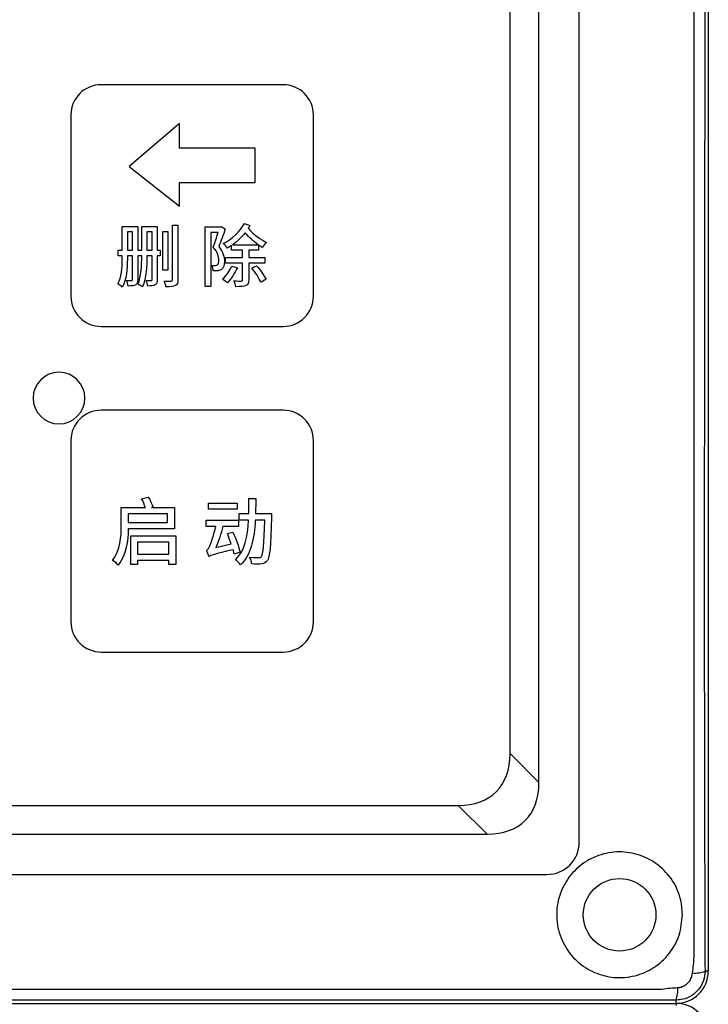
# Model space of a CAD drawing. Header units: millimetres. Extents: x 7143 to 9546, y -1575 to -869.
# Tile 60 of 94: x 7563 to 7605, y -1217 to -1156. Entities that reach past the tile are written whole.
import ezdxf

# ---------------------------------------------------------------- set-up
doc = ezdxf.new("R2010")
doc.units = ezdxf.units.MM
doc.header["$LTSCALE"] = 3

msp = doc.modelspace()

# ---------------------------------------------------------------- linework, layer by layer
at = {"linetype": 'Continuous', "lineweight": 30}
for p, q in [((7605.473, -1019.048), (7605.473, -1215.048)), ((7597.473, -1207.048), (7597.473, -1027.048)), ((7594.973, -1203.334), (7594.973, -1030.762)), ((7593.185, -1201.546), (7593.185, -1032.549)), ((7593.185, -1201.546), (7594.973, -1203.334)), ((7451.974, -1204.76), (7589.971, -1204.76)), ((7591.759, -1206.548), (7589.971, -1204.76)), ((7450.187, -1206.548), (7591.759, -1206.548)), ((7408.466, -1209.048), (7595.473, -1209.048)), ((7605.473, -1215.048), (7605.269, -1215.048)), ((7603.473, -1217.048), (7603.473, -1216.844)), ((7207.473, -1217.048), (7603.473, -1217.048)), ((7603.473, -1217.048), (7603.473, -1217.171))]:
    msp.add_line(p, q, dxfattribs=at)
at = {"linetype": 'Continuous', "lineweight": 30, "flags": 128}
for points in [[(7604.587, -1214.145), (7604.587, -1214.145), (7604.588, -1212.145), (7604.588, -1204.145), (7604.589, -1172.145), (7604.588, -1044.145), (7604.588, -1031.399), (7604.587, -1019.95), (7604.587, -1019.95)], [(7208.346, -1216.159), (7208.346, -1216.159), (7210.346, -1216.159), (7218.346, -1216.159), (7250.346, -1216.16), (7378.346, -1216.164), (7602.6, -1216.159), (7602.6, -1216.159)]]:
    msp.add_lwpolyline(points, dxfattribs=at)
at = {"linetype": 'Continuous', "lineweight": 30}
msp.add_circle((7599.973, -1211.548), 2.25, dxfattribs=at)
for centre, radius, start, end in [((7595.473, -1207.048), 2, 270.00078, 359.99997), ((7603.473, -1215.048), 2, 270, 0), ((7604.632, -1213.362), 1.803, 265.49601, 290.69741), ((7601.746, -1216.208), 1.84, 339.78196, 4.40662), ((7603.473, -1219.048), 2, 0, 90)]:
    msp.add_arc(centre, radius, start, end, dxfattribs=at)
for centre in [(7585.407, -1196.981), (7587.194, -1198.769)]:
    msp.add_ellipse(centre, major_axis=(-6.929, 6.929), ratio=0.510274, start_param=2.66976, end_param=3.613425, dxfattribs=at)
for points, knots in [([(7605.269, -1019.048), (7605.267, -1020.075), (7605.263, -1022.131), (7605.269, -1026.249), (7605.262, -1041.171), (7605.269, -1079.755), (7605.275, -1121.222), (7605.263, -1151.321), (7605.256, -1156.723), (7605.256, -1157.183)], [0, 0, 0, 0, 0.02232, 0.044701, 0.089433, 0.34638, 0.882619, 0.989997, 1, 1, 1, 1]), ([(7605.256, -1157.183), (7605.25, -1161.671), (7605.238, -1171.105), (7605.223, -1185.472), (7605.223, -1200.301), (7605.253, -1210.134), (7605.269, -1215.048)], [0, 0, 0, 0, 0.232635, 0.488918, 0.744588, 1, 1, 1, 1]), ([(7567.834, -1160.047), (7567.834, -1160.047), (7579.112, -1160.047), (7579.112, -1160.047), (7579.112, -1160.047), (7580.146, -1160.047), (7580.992, -1160.891), (7580.992, -1161.923), (7580.992, -1161.923), (7580.992, -1161.923), (7580.992, -1173.172), (7580.992, -1173.172), (7580.992, -1173.172), (7580.992, -1174.204), (7580.146, -1175.047), (7579.112, -1175.047), (7579.112, -1175.047), (7579.112, -1175.047), (7567.834, -1175.047), (7567.834, -1175.047), (7567.834, -1175.047), (7566.8, -1175.047), (7565.954, -1174.204), (7565.954, -1173.172), (7565.954, -1173.172), (7565.954, -1173.172), (7565.954, -1161.923), (7565.954, -1161.923), (7565.954, -1161.923), (7565.954, -1160.891), (7566.8, -1160.047), (7567.834, -1160.047)], [0, 0, 0, 0, 0.111111, 0.111111, 0.111111, 0.111111, 0.222222, 0.222222, 0.222222, 0.222222, 0.333333, 0.333333, 0.333333, 0.333333, 0.444444, 0.444444, 0.444444, 0.444444, 0.555556, 0.555556, 0.555556, 0.555556, 0.666667, 0.666667, 0.666667, 0.666667, 0.777778, 0.777778, 0.777778, 0.777778, 1, 1, 1, 1]), ([(7572.686, -1162.464), (7572.686, -1162.464), (7572.686, -1163.99), (7572.686, -1163.99), (7572.686, -1163.99), (7572.686, -1163.99), (7577.371, -1163.99), (7577.371, -1163.99), (7577.371, -1163.99), (7577.371, -1163.99), (7577.371, -1166.125), (7577.371, -1166.125), (7577.371, -1166.125), (7577.371, -1166.125), (7572.686, -1166.125), (7572.686, -1166.125), (7572.686, -1166.125), (7572.686, -1166.125), (7572.686, -1167.577), (7572.686, -1167.577), (7572.686, -1167.577), (7572.686, -1167.577), (7569.574, -1165.129), (7569.574, -1165.129), (7569.574, -1165.129), (7569.574, -1165.129), (7572.686, -1162.464), (7572.686, -1162.464)], [0, 0, 0, 0, 0.125, 0.125, 0.125, 0.125, 0.25, 0.25, 0.25, 0.25, 0.375, 0.375, 0.375, 0.375, 0.5, 0.5, 0.5, 0.5, 0.625, 0.625, 0.625, 0.625, 0.75, 0.75, 0.75, 0.75, 1, 1, 1, 1]), ([(7571.314, -1168.839), (7571.314, -1168.839), (7570.349, -1168.839), (7570.349, -1168.839), (7570.349, -1168.839), (7570.349, -1168.839), (7570.349, -1170.32), (7570.349, -1170.32), (7570.349, -1170.32), (7570.349, -1170.32), (7570.099, -1170.32), (7570.099, -1170.32), (7570.099, -1170.32), (7570.099, -1170.32), (7570.099, -1168.839), (7570.099, -1168.839), (7570.099, -1168.839), (7570.099, -1168.839), (7569.134, -1168.839), (7569.134, -1168.839), (7569.134, -1168.839), (7569.134, -1168.839), (7569.134, -1170.32), (7569.134, -1170.32), (7569.134, -1170.32), (7569.134, -1170.32), (7568.88, -1170.32), (7568.88, -1170.32), (7568.88, -1170.32), (7568.88, -1170.32), (7568.88, -1170.676), (7568.88, -1170.676), (7568.88, -1170.676), (7568.88, -1170.676), (7569.134, -1170.676), (7569.134, -1170.676), (7569.134, -1170.676), (7569.134, -1170.676), (7569.134, -1170.883), (7569.134, -1170.883), (7569.134, -1170.883), (7569.134, -1171.4), (7569.117, -1172.001), (7568.863, -1172.407), (7568.863, -1172.407), (7568.939, -1172.445), (7569.083, -1172.543), (7569.142, -1172.602), (7569.142, -1172.602), (7569.418, -1172.162), (7569.456, -1171.442), (7569.456, -1170.879), (7569.456, -1170.879), (7569.456, -1170.879), (7569.456, -1170.676), (7569.456, -1170.676), (7569.456, -1170.676), (7569.456, -1170.676), (7569.777, -1170.676), (7569.777, -1170.676), (7569.777, -1170.676), (7569.777, -1170.676), (7569.777, -1172.136), (7569.777, -1172.136), (7569.777, -1172.136), (7569.777, -1172.187), (7569.76, -1172.2), (7569.722, -1172.204), (7569.722, -1172.204), (7569.676, -1172.204), (7569.549, -1172.204), (7569.409, -1172.2), (7569.409, -1172.2), (7569.456, -1172.289), (7569.498, -1172.445), (7569.506, -1172.538), (7569.506, -1172.538), (7569.731, -1172.538), (7569.871, -1172.53), (7569.972, -1172.466), (7569.972, -1172.466), (7570.07, -1172.411), (7570.099, -1172.306), (7570.099, -1172.14), (7570.099, -1172.14), (7570.099, -1172.14), (7570.099, -1170.676), (7570.099, -1170.676), (7570.099, -1170.676), (7570.099, -1170.676), (7570.349, -1170.676), (7570.349, -1170.676), (7570.349, -1170.676), (7570.349, -1171.235), (7570.324, -1171.937), (7570.112, -1172.424), (7570.112, -1172.424), (7570.188, -1172.454), (7570.332, -1172.538), (7570.395, -1172.593), (7570.395, -1172.593), (7570.62, -1172.073), (7570.662, -1171.273), (7570.666, -1170.676), (7570.666, -1170.676), (7570.666, -1170.676), (7570.992, -1170.676), (7570.992, -1170.676), (7570.992, -1170.676), (7570.992, -1170.676), (7570.992, -1172.136), (7570.992, -1172.136), (7570.992, -1172.136), (7570.992, -1172.187), (7570.975, -1172.2), (7570.933, -1172.204), (7570.933, -1172.204), (7570.887, -1172.204), (7570.76, -1172.204), (7570.62, -1172.2), (7570.62, -1172.2), (7570.666, -1172.289), (7570.709, -1172.445), (7570.717, -1172.538), (7570.717, -1172.538), (7570.942, -1172.538), (7571.081, -1172.53), (7571.187, -1172.466), (7571.187, -1172.466), (7571.284, -1172.411), (7571.314, -1172.306), (7571.314, -1172.14), (7571.314, -1172.14), (7571.314, -1172.14), (7571.314, -1170.676), (7571.314, -1170.676), (7571.314, -1170.676), (7571.314, -1170.676), (7571.5, -1170.676), (7571.5, -1170.676), (7571.5, -1170.676), (7571.5, -1170.676), (7571.5, -1170.32), (7571.5, -1170.32), (7571.5, -1170.32), (7571.5, -1170.32), (7571.314, -1170.32), (7571.314, -1170.32), (7571.314, -1170.32), (7571.314, -1170.32), (7571.314, -1168.839), (7571.314, -1168.839)], [0, 0, 0, 0, 0.025641, 0.025641, 0.025641, 0.025641, 0.051282, 0.051282, 0.051282, 0.051282, 0.076923, 0.076923, 0.076923, 0.076923, 0.102564, 0.102564, 0.102564, 0.102564, 0.128205, 0.128205, 0.128205, 0.128205, 0.153846, 0.153846, 0.153846, 0.153846, 0.179487, 0.179487, 0.179487, 0.179487, 0.205128, 0.205128, 0.205128, 0.205128, 0.230769, 0.230769, 0.230769, 0.230769, 0.25641, 0.25641, 0.25641, 0.25641, 0.282051, 0.282051, 0.282051, 0.282051, 0.307692, 0.307692, 0.307692, 0.307692, 0.333333, 0.333333, 0.333333, 0.333333, 0.358974, 0.358974, 0.358974, 0.358974, 0.384615, 0.384615, 0.384615, 0.384615, 0.410256, 0.410256, 0.410256, 0.410256, 0.435897, 0.435897, 0.435897, 0.435897, 0.461538, 0.461538, 0.461538, 0.461538, 0.487179, 0.487179, 0.487179, 0.487179, 0.512821, 0.512821, 0.512821, 0.512821, 0.538462, 0.538462, 0.538462, 0.538462, 0.564103, 0.564103, 0.564103, 0.564103, 0.589744, 0.589744, 0.589744, 0.589744, 0.615385, 0.615385, 0.615385, 0.615385, 0.641026, 0.641026, 0.641026, 0.641026, 0.666667, 0.666667, 0.666667, 0.666667, 0.692308, 0.692308, 0.692308, 0.692308, 0.717949, 0.717949, 0.717949, 0.717949, 0.74359, 0.74359, 0.74359, 0.74359, 0.769231, 0.769231, 0.769231, 0.769231, 0.794872, 0.794872, 0.794872, 0.794872, 0.820513, 0.820513, 0.820513, 0.820513, 0.846154, 0.846154, 0.846154, 0.846154, 0.871795, 0.871795, 0.871795, 0.871795, 0.897436, 0.897436, 0.897436, 0.897436, 0.923077, 0.923077, 0.923077, 0.923077, 0.948718, 0.948718, 0.948718, 0.948718, 1, 1, 1, 1]), ([(7569.456, -1170.32), (7569.456, -1170.32), (7569.456, -1169.181), (7569.456, -1169.181), (7569.456, -1169.181), (7569.456, -1169.181), (7569.777, -1169.181), (7569.777, -1169.181), (7569.777, -1169.181), (7569.777, -1169.181), (7569.777, -1170.32), (7569.777, -1170.32), (7569.777, -1170.32), (7569.777, -1170.32), (7569.456, -1170.32), (7569.456, -1170.32)], [0, 0, 0, 0, 0.2, 0.2, 0.2, 0.2, 0.4, 0.4, 0.4, 0.4, 0.6, 0.6, 0.6, 0.6, 1, 1, 1, 1]), ([(7570.666, -1170.32), (7570.666, -1170.32), (7570.666, -1169.181), (7570.666, -1169.181), (7570.666, -1169.181), (7570.666, -1169.181), (7570.992, -1169.181), (7570.992, -1169.181), (7570.992, -1169.181), (7570.992, -1169.181), (7570.992, -1170.32), (7570.992, -1170.32), (7570.992, -1170.32), (7570.992, -1170.32), (7570.666, -1170.32), (7570.666, -1170.32)], [0, 0, 0, 0, 0.2, 0.2, 0.2, 0.2, 0.4, 0.4, 0.4, 0.4, 0.6, 0.6, 0.6, 0.6, 1, 1, 1, 1]), ([(7571.962, -1169.152), (7571.962, -1169.152), (7571.653, -1169.152), (7571.653, -1169.152), (7571.653, -1169.152), (7571.653, -1169.152), (7571.653, -1171.556), (7571.653, -1171.556), (7571.653, -1171.556), (7571.653, -1171.556), (7571.962, -1171.556), (7571.962, -1171.556), (7571.962, -1171.556), (7571.962, -1171.556), (7571.962, -1169.152), (7571.962, -1169.152)], [0, 0, 0, 0, 0.2, 0.2, 0.2, 0.2, 0.4, 0.4, 0.4, 0.4, 0.6, 0.6, 0.6, 0.6, 1, 1, 1, 1]), ([(7572.258, -1168.771), (7572.258, -1168.771), (7572.258, -1172.157), (7572.258, -1172.157), (7572.258, -1172.157), (7572.258, -1172.221), (7572.237, -1172.238), (7572.178, -1172.242), (7572.178, -1172.242), (7572.118, -1172.242), (7571.936, -1172.242), (7571.737, -1172.234), (7571.737, -1172.234), (7571.784, -1172.331), (7571.835, -1172.492), (7571.847, -1172.581), (7571.847, -1172.581), (7572.131, -1172.585), (7572.317, -1172.572), (7572.432, -1172.513), (7572.432, -1172.513), (7572.546, -1172.458), (7572.593, -1172.356), (7572.593, -1172.157), (7572.593, -1172.157), (7572.593, -1172.157), (7572.593, -1168.771), (7572.593, -1168.771), (7572.593, -1168.771), (7572.593, -1168.771), (7572.258, -1168.771), (7572.258, -1168.771)], [0, 0, 0, 0, 0.111111, 0.111111, 0.111111, 0.111111, 0.222222, 0.222222, 0.222222, 0.222222, 0.333333, 0.333333, 0.333333, 0.333333, 0.444444, 0.444444, 0.444444, 0.444444, 0.555556, 0.555556, 0.555556, 0.555556, 0.666667, 0.666667, 0.666667, 0.666667, 0.777778, 0.777778, 0.777778, 0.777778, 1, 1, 1, 1]), ([(7575.267, -1168.855), (7575.267, -1168.855), (7575.212, -1168.868), (7575.212, -1168.868), (7575.212, -1168.868), (7575.212, -1168.868), (7574.285, -1168.868), (7574.285, -1168.868), (7574.285, -1168.868), (7574.285, -1168.868), (7574.285, -1172.577), (7574.285, -1172.577), (7574.285, -1172.577), (7574.285, -1172.577), (7574.628, -1172.577), (7574.628, -1172.577), (7574.628, -1172.577), (7574.628, -1172.577), (7574.628, -1169.224), (7574.628, -1169.224), (7574.628, -1169.224), (7574.628, -1169.224), (7575.077, -1169.224), (7575.077, -1169.224), (7575.077, -1169.224), (7574.996, -1169.503), (7574.886, -1169.863), (7574.78, -1170.134), (7574.78, -1170.134), (7575.064, -1170.451), (7575.128, -1170.735), (7575.128, -1170.951), (7575.128, -1170.951), (7575.128, -1171.078), (7575.106, -1171.184), (7575.043, -1171.222), (7575.043, -1171.222), (7575.013, -1171.251), (7574.971, -1171.26), (7574.92, -1171.264), (7574.92, -1171.264), (7574.857, -1171.268), (7574.78, -1171.268), (7574.696, -1171.256), (7574.696, -1171.256), (7574.751, -1171.353), (7574.776, -1171.505), (7574.78, -1171.599), (7574.78, -1171.599), (7574.882, -1171.603), (7574.992, -1171.603), (7575.068, -1171.594), (7575.068, -1171.594), (7575.161, -1171.577), (7575.238, -1171.552), (7575.301, -1171.51), (7575.301, -1171.51), (7575.42, -1171.417), (7575.475, -1171.239), (7575.475, -1170.993), (7575.475, -1170.993), (7575.475, -1170.739), (7575.407, -1170.434), (7575.119, -1170.096), (7575.119, -1170.096), (7575.255, -1169.77), (7575.403, -1169.351), (7575.526, -1168.999), (7575.526, -1168.999), (7575.526, -1168.999), (7575.267, -1168.855), (7575.267, -1168.855)], [0, 0, 0, 0, 0.052632, 0.052632, 0.052632, 0.052632, 0.105263, 0.105263, 0.105263, 0.105263, 0.157895, 0.157895, 0.157895, 0.157895, 0.210526, 0.210526, 0.210526, 0.210526, 0.263158, 0.263158, 0.263158, 0.263158, 0.315789, 0.315789, 0.315789, 0.315789, 0.368421, 0.368421, 0.368421, 0.368421, 0.421053, 0.421053, 0.421053, 0.421053, 0.473684, 0.473684, 0.473684, 0.473684, 0.526316, 0.526316, 0.526316, 0.526316, 0.578947, 0.578947, 0.578947, 0.578947, 0.631579, 0.631579, 0.631579, 0.631579, 0.684211, 0.684211, 0.684211, 0.684211, 0.736842, 0.736842, 0.736842, 0.736842, 0.789474, 0.789474, 0.789474, 0.789474, 0.842105, 0.842105, 0.842105, 0.842105, 0.894737, 0.894737, 0.894737, 0.894737, 1, 1, 1, 1]), ([(7577.977, -1171.124), (7577.977, -1171.124), (7577.977, -1170.765), (7577.977, -1170.765), (7577.977, -1170.765), (7577.977, -1170.765), (7576.982, -1170.765), (7576.982, -1170.765), (7576.982, -1170.765), (7576.982, -1170.765), (7576.982, -1170.32), (7576.982, -1170.32), (7576.982, -1170.32), (7576.982, -1170.32), (7577.579, -1170.32), (7577.579, -1170.32), (7577.579, -1170.32), (7577.579, -1170.32), (7577.579, -1169.994), (7577.579, -1169.994), (7577.579, -1169.994), (7577.659, -1170.049), (7577.74, -1170.1), (7577.82, -1170.151), (7577.82, -1170.151), (7577.875, -1170.049), (7577.989, -1169.914), (7578.082, -1169.842), (7578.082, -1169.842), (7577.718, -1169.647), (7577.329, -1169.389), (7576.956, -1168.957), (7576.956, -1168.957), (7576.99, -1168.902), (7577.024, -1168.847), (7577.054, -1168.792), (7577.054, -1168.792), (7577.054, -1168.792), (7576.719, -1168.665), (7576.719, -1168.665), (7576.719, -1168.665), (7576.444, -1169.164), (7575.923, -1169.634), (7575.403, -1169.897), (7575.403, -1169.897), (7575.5, -1169.973), (7575.606, -1170.092), (7575.665, -1170.185), (7575.665, -1170.185), (7575.746, -1170.138), (7575.826, -1170.083), (7575.907, -1170.032), (7575.907, -1170.032), (7575.907, -1170.032), (7575.907, -1170.32), (7575.907, -1170.32), (7575.907, -1170.32), (7575.907, -1170.32), (7576.605, -1170.32), (7576.605, -1170.32), (7576.605, -1170.32), (7576.605, -1170.32), (7576.605, -1170.765), (7576.605, -1170.765), (7576.605, -1170.765), (7576.605, -1170.765), (7575.547, -1170.765), (7575.547, -1170.765), (7575.547, -1170.765), (7575.547, -1170.765), (7575.547, -1171.124), (7575.547, -1171.124), (7575.547, -1171.124), (7575.547, -1171.124), (7576.605, -1171.124), (7576.605, -1171.124), (7576.605, -1171.124), (7576.605, -1171.124), (7576.605, -1172.153), (7576.605, -1172.153), (7576.605, -1172.153), (7576.605, -1172.208), (7576.584, -1172.225), (7576.525, -1172.229), (7576.525, -1172.229), (7576.461, -1172.229), (7576.271, -1172.229), (7576.059, -1172.221), (7576.059, -1172.221), (7576.105, -1172.323), (7576.169, -1172.479), (7576.19, -1172.581), (7576.19, -1172.581), (7576.478, -1172.581), (7576.681, -1172.572), (7576.808, -1172.513), (7576.808, -1172.513), (7576.944, -1172.454), (7576.982, -1172.352), (7576.982, -1172.157), (7576.982, -1172.157), (7576.982, -1172.157), (7576.982, -1171.124), (7576.982, -1171.124), (7576.982, -1171.124), (7576.982, -1171.124), (7577.977, -1171.124), (7577.977, -1171.124)], [0, 0, 0, 0, 0.035714, 0.035714, 0.035714, 0.035714, 0.071429, 0.071429, 0.071429, 0.071429, 0.107143, 0.107143, 0.107143, 0.107143, 0.142857, 0.142857, 0.142857, 0.142857, 0.178571, 0.178571, 0.178571, 0.178571, 0.214286, 0.214286, 0.214286, 0.214286, 0.25, 0.25, 0.25, 0.25, 0.285714, 0.285714, 0.285714, 0.285714, 0.321429, 0.321429, 0.321429, 0.321429, 0.357143, 0.357143, 0.357143, 0.357143, 0.392857, 0.392857, 0.392857, 0.392857, 0.428571, 0.428571, 0.428571, 0.428571, 0.464286, 0.464286, 0.464286, 0.464286, 0.5, 0.5, 0.5, 0.5, 0.535714, 0.535714, 0.535714, 0.535714, 0.571429, 0.571429, 0.571429, 0.571429, 0.607143, 0.607143, 0.607143, 0.607143, 0.642857, 0.642857, 0.642857, 0.642857, 0.678571, 0.678571, 0.678571, 0.678571, 0.714286, 0.714286, 0.714286, 0.714286, 0.75, 0.75, 0.75, 0.75, 0.785714, 0.785714, 0.785714, 0.785714, 0.821429, 0.821429, 0.821429, 0.821429, 0.857143, 0.857143, 0.857143, 0.857143, 0.892857, 0.892857, 0.892857, 0.892857, 0.928571, 0.928571, 0.928571, 0.928571, 1, 1, 1, 1]), ([(7575.983, -1169.977), (7576.271, -1169.77), (7576.533, -1169.512), (7576.757, -1169.232), (7576.757, -1169.232), (7577.037, -1169.558), (7577.295, -1169.791), (7577.557, -1169.977), (7577.557, -1169.977), (7577.557, -1169.977), (7575.983, -1169.977), (7575.983, -1169.977)], [0, 0, 0, 0, 0.25, 0.25, 0.25, 0.25, 0.5, 0.5, 0.5, 0.5, 1, 1, 1, 1]), ([(7575.928, -1171.311), (7575.796, -1171.603), (7575.581, -1171.916), (7575.365, -1172.124), (7575.365, -1172.124), (7575.449, -1172.174), (7575.589, -1172.28), (7575.657, -1172.335), (7575.657, -1172.335), (7575.873, -1172.107), (7576.114, -1171.747), (7576.275, -1171.408), (7576.275, -1171.408), (7576.275, -1171.408), (7575.928, -1171.311), (7575.928, -1171.311)], [0, 0, 0, 0, 0.2, 0.2, 0.2, 0.2, 0.4, 0.4, 0.4, 0.4, 0.6, 0.6, 0.6, 0.6, 1, 1, 1, 1]), ([(7577.168, -1171.429), (7577.384, -1171.692), (7577.634, -1172.064), (7577.744, -1172.306), (7577.744, -1172.306), (7577.744, -1172.306), (7578.057, -1172.124), (7578.057, -1172.124), (7578.057, -1172.124), (7577.938, -1171.891), (7577.693, -1171.535), (7577.469, -1171.277), (7577.469, -1171.277), (7577.469, -1171.277), (7577.168, -1171.429), (7577.168, -1171.429)], [0, 0, 0, 0, 0.2, 0.2, 0.2, 0.2, 0.4, 0.4, 0.4, 0.4, 0.6, 0.6, 0.6, 0.6, 1, 1, 1, 1]), ([(7565.218, -1177.892), (7566.104, -1177.892), (7566.822, -1178.609), (7566.822, -1179.492), (7566.822, -1179.492), (7566.822, -1180.376), (7566.104, -1181.092), (7565.218, -1181.092), (7565.218, -1181.092), (7564.332, -1181.092), (7563.614, -1180.376), (7563.614, -1179.492), (7563.614, -1179.492), (7563.614, -1178.609), (7564.332, -1177.892), (7565.218, -1177.892)], [0, 0, 0, 0, 0.2, 0.2, 0.2, 0.2, 0.4, 0.4, 0.4, 0.4, 0.6, 0.6, 0.6, 0.6, 1, 1, 1, 1]), ([(7567.834, -1180.247), (7567.834, -1180.247), (7579.112, -1180.247), (7579.112, -1180.247), (7579.112, -1180.247), (7580.146, -1180.247), (7580.992, -1181.091), (7580.992, -1182.123), (7580.992, -1182.123), (7580.992, -1182.123), (7580.992, -1193.372), (7580.992, -1193.372), (7580.992, -1193.372), (7580.992, -1194.404), (7580.146, -1195.247), (7579.112, -1195.247), (7579.112, -1195.247), (7579.112, -1195.247), (7567.834, -1195.247), (7567.834, -1195.247), (7567.834, -1195.247), (7566.8, -1195.247), (7565.954, -1194.404), (7565.954, -1193.372), (7565.954, -1193.372), (7565.954, -1193.372), (7565.954, -1182.123), (7565.954, -1182.123), (7565.954, -1182.123), (7565.954, -1181.091), (7566.8, -1180.247), (7567.834, -1180.247)], [0, 0, 0, 0, 0.111111, 0.111111, 0.111111, 0.111111, 0.222222, 0.222222, 0.222222, 0.222222, 0.333333, 0.333333, 0.333333, 0.333333, 0.444444, 0.444444, 0.444444, 0.444444, 0.555556, 0.555556, 0.555556, 0.555556, 0.666667, 0.666667, 0.666667, 0.666667, 0.777778, 0.777778, 0.777778, 0.777778, 1, 1, 1, 1]), ([(7572.377, -1187.61), (7572.377, -1187.61), (7572.377, -1186.275), (7572.377, -1186.275), (7572.377, -1186.275), (7572.377, -1186.275), (7570.955, -1186.275), (7570.955, -1186.275), (7570.955, -1186.275), (7570.955, -1186.275), (7571.047, -1186.248), (7571.047, -1186.248), (7571.047, -1186.248), (7570.987, -1186.083), (7570.868, -1185.826), (7570.754, -1185.633), (7570.754, -1185.633), (7570.754, -1185.633), (7570.341, -1185.743), (7570.341, -1185.743), (7570.341, -1185.743), (7570.428, -1185.908), (7570.52, -1186.115), (7570.579, -1186.275), (7570.579, -1186.275), (7570.579, -1186.275), (7569.08, -1186.275), (7569.08, -1186.275), (7569.08, -1186.275), (7569.08, -1186.275), (7569.08, -1187.399), (7569.08, -1187.399), (7569.08, -1187.399), (7569.08, -1188.055), (7569.034, -1188.944), (7568.543, -1189.568), (7568.543, -1189.568), (7568.644, -1189.623), (7568.827, -1189.774), (7568.896, -1189.862), (7568.896, -1189.862), (7569.382, -1189.247), (7569.497, -1188.321), (7569.511, -1187.61), (7569.511, -1187.61), (7569.511, -1187.61), (7572.377, -1187.61), (7572.377, -1187.61)], [0, 0, 0, 0, 0.076923, 0.076923, 0.076923, 0.076923, 0.153846, 0.153846, 0.153846, 0.153846, 0.230769, 0.230769, 0.230769, 0.230769, 0.307692, 0.307692, 0.307692, 0.307692, 0.384615, 0.384615, 0.384615, 0.384615, 0.461538, 0.461538, 0.461538, 0.461538, 0.538462, 0.538462, 0.538462, 0.538462, 0.615385, 0.615385, 0.615385, 0.615385, 0.692308, 0.692308, 0.692308, 0.692308, 0.769231, 0.769231, 0.769231, 0.769231, 0.846154, 0.846154, 0.846154, 0.846154, 1, 1, 1, 1]), ([(7577.403, -1186.661), (7577.412, -1186.353), (7577.416, -1186.041), (7577.416, -1185.72), (7577.416, -1185.72), (7577.416, -1185.72), (7576.995, -1185.72), (7576.995, -1185.72), (7576.995, -1185.72), (7576.995, -1186.041), (7576.995, -1186.353), (7576.985, -1186.661), (7576.985, -1186.661), (7576.985, -1186.661), (7576.398, -1186.661), (7576.398, -1186.661), (7576.398, -1186.661), (7576.398, -1186.661), (7576.398, -1187.069), (7576.398, -1187.069), (7576.398, -1187.069), (7576.398, -1187.069), (7576.972, -1187.069), (7576.972, -1187.069), (7576.972, -1187.069), (7576.917, -1188.087), (7576.747, -1188.976), (7576.151, -1189.527), (7576.151, -1189.527), (7576.261, -1189.591), (7576.407, -1189.738), (7576.472, -1189.843), (7576.472, -1189.843), (7577.132, -1189.21), (7577.325, -1188.201), (7577.384, -1187.069), (7577.384, -1187.069), (7577.384, -1187.069), (7577.976, -1187.069), (7577.976, -1187.069), (7577.976, -1187.069), (7577.93, -1188.6), (7577.875, -1189.183), (7577.765, -1189.316), (7577.765, -1189.316), (7577.719, -1189.375), (7577.673, -1189.389), (7577.591, -1189.385), (7577.591, -1189.385), (7577.494, -1189.385), (7577.279, -1189.385), (7577.036, -1189.366), (7577.036, -1189.366), (7577.105, -1189.486), (7577.155, -1189.66), (7577.164, -1189.779), (7577.164, -1189.779), (7577.403, -1189.793), (7577.646, -1189.797), (7577.788, -1189.779), (7577.788, -1189.779), (7577.939, -1189.756), (7578.04, -1189.71), (7578.136, -1189.577), (7578.136, -1189.577), (7578.292, -1189.375), (7578.343, -1188.724), (7578.398, -1186.867), (7578.398, -1186.867), (7578.398, -1186.807), (7578.402, -1186.661), (7578.402, -1186.661), (7578.402, -1186.661), (7578.402, -1186.661), (7577.403, -1186.661), (7577.403, -1186.661)], [0, 0, 0, 0, 0.05, 0.05, 0.05, 0.05, 0.1, 0.1, 0.1, 0.1, 0.15, 0.15, 0.15, 0.15, 0.2, 0.2, 0.2, 0.2, 0.25, 0.25, 0.25, 0.25, 0.3, 0.3, 0.3, 0.3, 0.35, 0.35, 0.35, 0.35, 0.4, 0.4, 0.4, 0.4, 0.45, 0.45, 0.45, 0.45, 0.5, 0.5, 0.5, 0.5, 0.55, 0.55, 0.55, 0.55, 0.6, 0.6, 0.6, 0.6, 0.65, 0.65, 0.65, 0.65, 0.7, 0.7, 0.7, 0.7, 0.75, 0.75, 0.75, 0.75, 0.8, 0.8, 0.8, 0.8, 0.85, 0.85, 0.85, 0.85, 0.9, 0.9, 0.9, 0.9, 1, 1, 1, 1]), ([(7576.256, -1186.005), (7576.256, -1186.005), (7574.49, -1186.005), (7574.49, -1186.005), (7574.49, -1186.005), (7574.49, -1186.005), (7574.49, -1186.381), (7574.49, -1186.381), (7574.49, -1186.381), (7574.49, -1186.381), (7576.256, -1186.381), (7576.256, -1186.381), (7576.256, -1186.381), (7576.256, -1186.381), (7576.256, -1186.005), (7576.256, -1186.005)], [0, 0, 0, 0, 0.2, 0.2, 0.2, 0.2, 0.4, 0.4, 0.4, 0.4, 0.6, 0.6, 0.6, 0.6, 1, 1, 1, 1]), ([(7571.946, -1186.674), (7571.946, -1186.674), (7571.946, -1187.215), (7571.946, -1187.215), (7571.946, -1187.215), (7571.946, -1187.215), (7569.515, -1187.215), (7569.515, -1187.215), (7569.515, -1187.215), (7569.515, -1187.215), (7569.515, -1186.674), (7569.515, -1186.674), (7569.515, -1186.674), (7569.515, -1186.674), (7571.946, -1186.674), (7571.946, -1186.674)], [0, 0, 0, 0, 0.2, 0.2, 0.2, 0.2, 0.4, 0.4, 0.4, 0.4, 0.6, 0.6, 0.6, 0.6, 1, 1, 1, 1]), ([(7576.449, -1189.045), (7576.371, -1188.733), (7576.178, -1188.206), (7575.999, -1187.812), (7575.999, -1187.812), (7575.999, -1187.812), (7575.655, -1187.903), (7575.655, -1187.903), (7575.655, -1187.903), (7575.738, -1188.096), (7575.82, -1188.325), (7575.894, -1188.541), (7575.894, -1188.541), (7575.894, -1188.541), (7574.945, -1188.756), (7574.945, -1188.756), (7574.945, -1188.756), (7575.105, -1188.367), (7575.27, -1187.903), (7575.376, -1187.458), (7575.376, -1187.458), (7575.376, -1187.458), (7576.339, -1187.458), (7576.339, -1187.458), (7576.339, -1187.458), (7576.339, -1187.458), (7576.339, -1187.073), (7576.339, -1187.073), (7576.339, -1187.073), (7576.339, -1187.073), (7574.335, -1187.073), (7574.335, -1187.073), (7574.335, -1187.073), (7574.335, -1187.073), (7574.335, -1187.458), (7574.335, -1187.458), (7574.335, -1187.458), (7574.335, -1187.458), (7574.94, -1187.458), (7574.94, -1187.458), (7574.94, -1187.458), (7574.83, -1187.972), (7574.646, -1188.477), (7574.591, -1188.619), (7574.591, -1188.619), (7574.518, -1188.784), (7574.449, -1188.903), (7574.376, -1188.931), (7574.376, -1188.931), (7574.417, -1189.032), (7574.486, -1189.233), (7574.509, -1189.316), (7574.509, -1189.316), (7574.509, -1189.311), (7574.509, -1189.307), (7574.513, -1189.302), (7574.513, -1189.302), (7574.513, -1189.302), (7574.513, -1189.316), (7574.513, -1189.316), (7574.513, -1189.316), (7574.633, -1189.252), (7574.807, -1189.187), (7576.008, -1188.899), (7576.008, -1188.899), (7576.036, -1188.999), (7576.064, -1189.091), (7576.082, -1189.169), (7576.082, -1189.169), (7576.082, -1189.169), (7576.449, -1189.045), (7576.449, -1189.045)], [0, 0, 0, 0, 0.052632, 0.052632, 0.052632, 0.052632, 0.105263, 0.105263, 0.105263, 0.105263, 0.157895, 0.157895, 0.157895, 0.157895, 0.210526, 0.210526, 0.210526, 0.210526, 0.263158, 0.263158, 0.263158, 0.263158, 0.315789, 0.315789, 0.315789, 0.315789, 0.368421, 0.368421, 0.368421, 0.368421, 0.421053, 0.421053, 0.421053, 0.421053, 0.473684, 0.473684, 0.473684, 0.473684, 0.526316, 0.526316, 0.526316, 0.526316, 0.578947, 0.578947, 0.578947, 0.578947, 0.631579, 0.631579, 0.631579, 0.631579, 0.684211, 0.684211, 0.684211, 0.684211, 0.736842, 0.736842, 0.736842, 0.736842, 0.789474, 0.789474, 0.789474, 0.789474, 0.842105, 0.842105, 0.842105, 0.842105, 0.894737, 0.894737, 0.894737, 0.894737, 1, 1, 1, 1]), ([(7569.671, -1188.036), (7569.671, -1188.036), (7569.671, -1189.82), (7569.671, -1189.82), (7569.671, -1189.82), (7569.671, -1189.82), (7570.089, -1189.82), (7570.089, -1189.82), (7570.089, -1189.82), (7570.089, -1189.82), (7570.089, -1189.559), (7570.089, -1189.559), (7570.089, -1189.559), (7570.089, -1189.559), (7572.033, -1189.559), (7572.033, -1189.559), (7572.033, -1189.559), (7572.033, -1189.559), (7572.033, -1189.816), (7572.033, -1189.816), (7572.033, -1189.816), (7572.033, -1189.816), (7572.469, -1189.816), (7572.469, -1189.816), (7572.469, -1189.816), (7572.469, -1189.816), (7572.469, -1188.036), (7572.469, -1188.036), (7572.469, -1188.036), (7572.469, -1188.036), (7569.671, -1188.036), (7569.671, -1188.036)], [0, 0, 0, 0, 0.111111, 0.111111, 0.111111, 0.111111, 0.222222, 0.222222, 0.222222, 0.222222, 0.333333, 0.333333, 0.333333, 0.333333, 0.444444, 0.444444, 0.444444, 0.444444, 0.555556, 0.555556, 0.555556, 0.555556, 0.666667, 0.666667, 0.666667, 0.666667, 0.777778, 0.777778, 0.777778, 0.777778, 1, 1, 1, 1]), ([(7570.089, -1189.174), (7570.089, -1189.174), (7570.089, -1188.431), (7570.089, -1188.431), (7570.089, -1188.431), (7570.089, -1188.431), (7572.033, -1188.431), (7572.033, -1188.431), (7572.033, -1188.431), (7572.033, -1188.431), (7572.033, -1189.174), (7572.033, -1189.174), (7572.033, -1189.174), (7572.033, -1189.174), (7570.089, -1189.174), (7570.089, -1189.174)], [0, 0, 0, 0, 0.2, 0.2, 0.2, 0.2, 0.4, 0.4, 0.4, 0.4, 0.6, 0.6, 0.6, 0.6, 1, 1, 1, 1]), ([(7603.873, -1211.548), (7603.831, -1211.981), (7603.746, -1212.846), (7603.096, -1213.996), (7602.133, -1214.881), (7600.936, -1215.401), (7599.635, -1215.505), (7598.379, -1215.182), (7597.297, -1214.481), (7596.483, -1213.45), (7596.046, -1212.181), (7596.062, -1210.831), (7596.523, -1209.577), (7597.363, -1208.552), (7598.491, -1207.86), (7599.784, -1207.58), (7601.089, -1207.736), (7602.281, -1208.311), (7603.221, -1209.26), (7603.782, -1210.4), (7603.845, -1211.199), (7603.873, -1211.548)], [0, 0, 0, 0, 0.052754, 0.105454, 0.157724, 0.210039, 0.262969, 0.314253, 0.36603, 0.419708, 0.474734, 0.529303, 0.582569, 0.635113, 0.688398, 0.741364, 0.794152, 0.847791, 0.902631, 0.957423, 1, 1, 1, 1]), ([(7604.49, -1215.158), (7604.539, -1214.821), (7604.587, -1214.484), (7604.587, -1214.145), (7604.587, -1214.145)], [0, 0, 0, 0, 0.999945, 1, 1, 1, 1]), ([(7605.269, -1215.048), (7605.25, -1215.247), (7605.212, -1215.646), (7604.91, -1216.18), (7604.464, -1216.585), (7603.957, -1216.81), (7603.616, -1216.834), (7603.473, -1216.844)], [0, 0, 0, 0, 0.2118428, 0.4241565, 0.6360623, 0.8476366, 1, 1, 1, 1]), ([(7603.581, -1216.066), (7603.65, -1216.057), (7603.817, -1216.036), (7604.064, -1215.914), (7604.286, -1215.711), (7604.444, -1215.451), (7604.475, -1215.255), (7604.49, -1215.158)], [0, 0, 0, 0, 0.149971, 0.362323, 0.577132, 0.791003, 1, 1, 1, 1]), ([(7602.6, -1216.159), (7602.6, -1216.159), (7602.922, -1216.098), (7603.252, -1216.082), (7603.581, -1216.066)], [0, 0, 0, 0, 0.000062, 1, 1, 1, 1]), ([(7603.473, -1216.844), (7602.443, -1216.842), (7600.38, -1216.838), (7596.25, -1216.844), (7580.975, -1216.837), (7518.027, -1216.85), (7423.649, -1216.834), (7335.865, -1216.849), (7296.199, -1216.839), (7290.035, -1216.831), (7289.455, -1216.831)], [0, 0, 0, 0, 0.009848, 0.019722, 0.039455, 0.155782, 0.621089, 0.941074, 0.994458, 1, 1, 1, 1])]:
    msp.add_open_spline(points, degree=3, knots=knots, dxfattribs=at)

doc.saveas('drawing.dxf')
